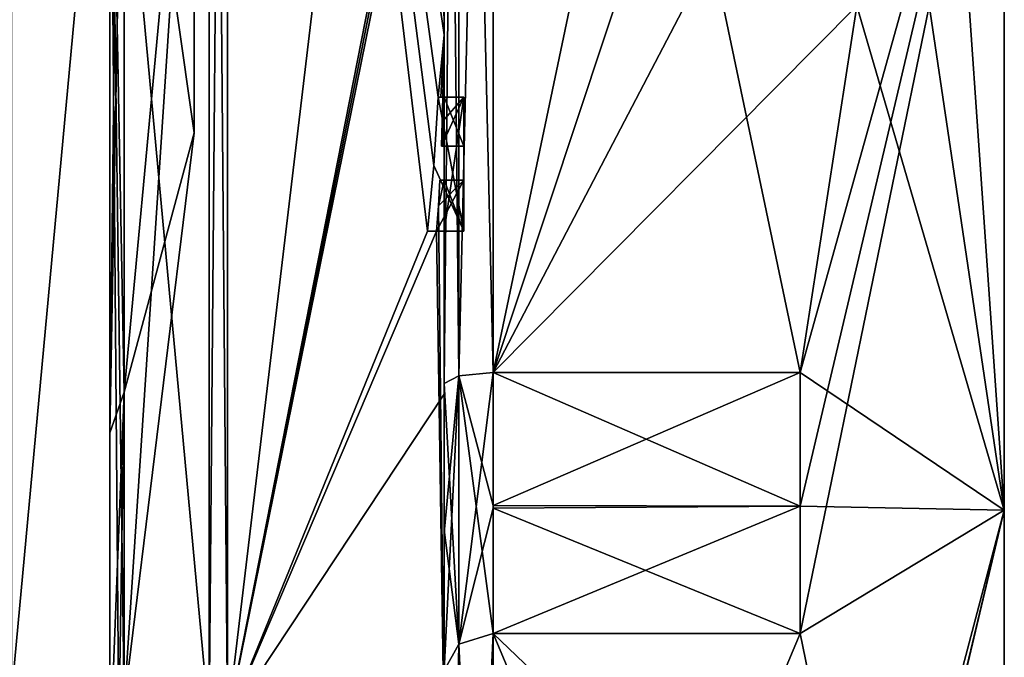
# Model space of a CAD drawing. Extents: x -23 to 1160, y -1799 to -1.
# Tile 97 of 216: x 1150.08 to 1160.1, y -1782.34 to -1775.85. Entities that reach past the tile are written whole.
import ezdxf

# ---------------------------------------------------------------- set-up
doc = ezdxf.new("R2010")
doc.units = 0
doc.header["$LTSCALE"] = 72.282644
for name, color, linetype in [('2014', 7, 'CONTINUOUS'), ('2015', 7, 'CONTINUOUS'), ('2016', 7, 'CONTINUOUS'), ('2017', 7, 'CONTINUOUS'), ('2018', 7, 'CONTINUOUS'), ('2021', 7, 'CONTINUOUS'), ('2026', 7, 'CONTINUOUS'), ('2027', 7, 'CONTINUOUS'), ('2028', 7, 'CONTINUOUS'), ('2029', 7, 'CONTINUOUS'), ('2032', 7, 'CONTINUOUS'), ('2033', 7, 'CONTINUOUS'), ('2034', 7, 'CONTINUOUS'), ('2066', 7, 'CONTINUOUS'), ('2067', 7, 'CONTINUOUS'), ('2093', 7, 'CONTINUOUS'), ('2096', 7, 'CONTINUOUS'), ('2097', 7, 'CONTINUOUS'), ('2098', 7, 'CONTINUOUS'), ('2106', 7, 'CONTINUOUS'), ('2107', 7, 'CONTINUOUS'), ('2108', 7, 'CONTINUOUS'), ('2109', 7, 'CONTINUOUS'), ('2110', 7, 'CONTINUOUS'), ('2111', 7, 'CONTINUOUS'), ('2112', 7, 'CONTINUOUS'), ('2113', 7, 'CONTINUOUS'), ('2114', 7, 'CONTINUOUS'), ('2115', 7, 'CONTINUOUS'), ('2116', 7, 'CONTINUOUS'), ('2187', 7, 'CONTINUOUS'), ('2190', 7, 'CONTINUOUS'), ('2192', 7, 'CONTINUOUS'), ('2195', 7, 'CONTINUOUS'), ('2197', 7, 'CONTINUOUS'), ('2198', 7, 'CONTINUOUS'), ('2199', 7, 'CONTINUOUS'), ('2200', 7, 'CONTINUOUS')]:
    doc.layers.add(name, color=color, linetype=linetype)

msp = doc.modelspace()

# ---------------------------------------------------------------- linework, layer by layer
at = {"layer": '2014', "linetype": 'CONTINUOUS'}
for points in [[(1160.1, -1759.5), (1160.1, -1763.161, 8.839), (1160.1, -1784.5), (1160.1, -1759.5)], [(1160.1, -1763.161, -8.839), (1160.1, -1759.5), (1160.1, -1780.839, -8.839), (1160.1, -1763.161, -8.839)], [(1160.1, -1780.839, -8.839), (1160.1, -1759.5), (1160.1, -1784.5), (1160.1, -1780.839, -8.839)], [(1160.1, -1763.161, 8.839), (1160.1, -1772, 12.5), (1160.1, -1780.839, 8.839), (1160.1, -1763.161, 8.839)], [(1160.1, -1784.5), (1160.1, -1763.161, 8.839), (1160.1, -1780.839, 8.839), (1160.1, -1784.5)], [(1160.1, -1772, -12.5), (1160.1, -1763.161, -8.839), (1160.1, -1780.839, -8.839), (1160.1, -1772, -12.5)]]:
    msp.add_3dface(points, dxfattribs=at)
at = {"layer": '2015', "linetype": 'CONTINUOUS'}
for points in [[(1154.9, -1764.56, 15.95), (1154.9, -1779.44, 15.95), (1158.023, -1764.56, 15.95), (1154.9, -1764.56, 15.95)], [(1158.023, -1764.56, 15.95), (1154.9, -1779.44, 15.95), (1158.598, -1768.292, 15.95), (1158.023, -1764.56, 15.95)], [(1158.598, -1768.292, 15.95), (1154.9, -1779.44, 15.95), (1158.786, -1772, 15.95), (1158.598, -1768.292, 15.95)], [(1158.786, -1772, 15.95), (1154.9, -1779.44, 15.95), (1158.598, -1775.71, 15.95), (1158.786, -1772, 15.95)], [(1158.598, -1775.71, 15.95), (1154.9, -1779.44, 15.95), (1158.023, -1779.44, 15.95), (1158.598, -1775.71, 15.95)]]:
    msp.add_3dface(points, dxfattribs=at)
at = {"layer": '2016', "linetype": 'CONTINUOUS'}
for points in [[(1154.9, -1782.093, 14.418), (1154.9, -1789.533, 1.532), (1158.023, -1782.093, 14.418), (1154.9, -1782.093, 14.418)], [(1158.023, -1782.093, 14.418), (1154.9, -1789.533, 1.532), (1158.786, -1785.813, 7.975), (1158.023, -1782.093, 14.418)]]:
    msp.add_3dface(points, dxfattribs=at)
at = {"layer": '2017', "linetype": 'CONTINUOUS'}
for points in [[(1154.9, -1789.533, -1.532), (1154.9, -1782.093, -14.418), (1158.023, -1789.533, -1.532), (1154.9, -1789.533, -1.532)], [(1158.023, -1789.533, -1.532), (1154.9, -1782.093, -14.418), (1158.786, -1785.813, -7.975), (1158.023, -1789.533, -1.532)], [(1158.786, -1785.813, -7.975), (1154.9, -1782.093, -14.418), (1158.023, -1782.093, -14.418), (1158.786, -1785.813, -7.975)]]:
    msp.add_3dface(points, dxfattribs=at)
at = {"layer": '2018', "linetype": 'CONTINUOUS'}
for points in [[(1154.9, -1779.44, -15.95), (1154.9, -1764.56, -15.95), (1158.023, -1779.44, -15.95), (1154.9, -1779.44, -15.95)], [(1158.023, -1779.44, -15.95), (1154.9, -1764.56, -15.95), (1158.598, -1775.708, -15.95), (1158.023, -1779.44, -15.95)]]:
    msp.add_3dface(points, dxfattribs=at)
at = {"layer": '2021', "linetype": 'CONTINUOUS'}
for points in [[(1154.4, -1779.55, -16.45), (1154.4, -1765.736, -16.5), (1154.4, -1764.45, -16.45), (1154.4, -1779.55, -16.45)], [(1154.4, -1764.45, 16.45), (1154.4, -1773.051, 16.5), (1154.4, -1779.55, 16.45), (1154.4, -1764.45, 16.45)], [(1154.4, -1766.13, -16.5), (1154.4, -1765.736, -16.5), (1154.4, -1779.55, -16.45), (1154.4, -1766.13, -16.5)], [(1154.4, -1767.565, -16.5), (1154.4, -1766.13, -16.5), (1154.4, -1779.55, -16.45), (1154.4, -1767.565, -16.5)], [(1154.4, -1767.958, -16.5), (1154.4, -1767.565, -16.5), (1154.4, -1779.55, -16.45), (1154.4, -1767.958, -16.5)], [(1154.4, -1769.878, -16.5), (1154.4, -1767.958, -16.5), (1154.4, -1779.55, -16.45), (1154.4, -1769.878, -16.5)], [(1154.4, -1770.227, -16.5), (1154.4, -1769.878, -16.5), (1154.4, -1779.55, -16.45), (1154.4, -1770.227, -16.5)], [(1154.4, -1771.864, -16.5), (1154.4, -1770.227, -16.5), (1154.4, -1779.55, -16.45), (1154.4, -1771.864, -16.5)], [(1154.4, -1772.283, -16.5), (1154.4, -1771.864, -16.5), (1154.4, -1779.55, -16.45), (1154.4, -1772.283, -16.5)], [(1154.4, -1772.126, 19.5), (1154.4, -1779.661, 17.932), (1154.4, -1772.126, 16.783), (1154.4, -1772.126, 19.5)], [(1154.4, -1772.126, 16.783), (1154.4, -1779.661, 17.932), (1154.4, -1773.051, 16.783), (1154.4, -1772.126, 16.783)], [(1154.4, -1773.588, -16.5), (1154.4, -1772.283, -16.5), (1154.4, -1779.55, -16.45), (1154.4, -1773.588, -16.5)], [(1154.4, -1773.051, 16.783), (1154.4, -1779.661, 17.932), (1154.4, -1773.051, 16.5), (1154.4, -1773.051, 16.783)], [(1154.4, -1773.051, 16.5), (1154.4, -1779.661, 17.932), (1154.4, -1779.55, 16.45), (1154.4, -1773.051, 16.5)], [(1154.4, -1775.789, -16.5), (1154.4, -1773.588, -16.5), (1154.4, -1779.55, -16.45), (1154.4, -1775.789, -16.5)], [(1154.4, -1774.86, -19.289), (1154.4, -1775.789, -16.783), (1154.4, -1776.004, -19.084), (1154.4, -1774.86, -19.289)], [(1154.4, -1775.789, -16.783), (1154.4, -1775.789, -16.5), (1154.4, -1776.637, -16.5), (1154.4, -1775.789, -16.783)], [(1154.4, -1776.637, -16.5), (1154.4, -1775.789, -16.5), (1154.4, -1779.55, -16.45), (1154.4, -1776.637, -16.5)], [(1154.4, -1776.004, -19.084), (1154.4, -1775.789, -16.783), (1154.4, -1776.637, -16.5), (1154.4, -1776.004, -19.084)], [(1154.4, -1777.135, -18.812), (1154.4, -1776.004, -19.084), (1154.4, -1777.135, -16.804), (1154.4, -1777.135, -18.812)], [(1154.4, -1777.135, -16.804), (1154.4, -1776.004, -19.084), (1154.4, -1776.637, -16.804), (1154.4, -1777.135, -16.804)], [(1154.4, -1776.637, -16.804), (1154.4, -1776.004, -19.084), (1154.4, -1776.637, -16.5), (1154.4, -1776.637, -16.804)], [(1154.4, -1778, -16.5), (1154.4, -1776.637, -16.5), (1154.4, -1779.55, -16.45), (1154.4, -1778, -16.5)], [(1154.4, -1777.483, -16.804), (1154.4, -1778, -16.804), (1154.4, -1777.483, -18.713), (1154.4, -1777.483, -16.804)], [(1154.4, -1777.483, -18.713), (1154.4, -1778, -16.804), (1154.4, -1779.55, -16.45), (1154.4, -1777.483, -18.713)], [(1154.4, -1783.157, -15.993), (1154.4, -1777.483, -18.713), (1154.4, -1782.471, -14.764), (1154.4, -1783.157, -15.993)], [(1154.4, -1782.471, -14.764), (1154.4, -1777.483, -18.713), (1154.4, -1781.07, -15.663), (1154.4, -1782.471, -14.764)], [(1154.4, -1781.07, -15.663), (1154.4, -1777.483, -18.713), (1154.4, -1779.55, -16.45), (1154.4, -1781.07, -15.663)], [(1154.4, -1778, -16.804), (1154.4, -1778, -16.5), (1154.4, -1779.55, -16.45), (1154.4, -1778, -16.804)], [(1154.4, -1779.55, 16.45), (1154.4, -1779.661, 17.932), (1154.4, -1781.039, 15.681), (1154.4, -1779.55, 16.45)], [(1154.4, -1779.661, 17.932), (1154.4, -1786.004, 13.57), (1154.4, -1781.039, 15.681), (1154.4, -1779.661, 17.932)], [(1154.4, -1781.039, 15.681), (1154.4, -1786.004, 13.57), (1154.4, -1782.471, 14.764), (1154.4, -1781.039, 15.681)]]:
    msp.add_3dface(points, dxfattribs=at)
at = {"layer": '2026', "linetype": 'CONTINUOUS'}
for points in [[(1152.195, -1782.991, 19.037), (1154.4, -1764.48, 17.992), (1152.195, -1761.009, 19.037), (1152.195, -1782.991, 19.037)], [(1154.4, -1771.779, 19.499), (1154.4, -1764.48, 17.992), (1152.195, -1782.991, 19.037), (1154.4, -1771.779, 19.499)], [(1154.4, -1771.952, 19.5), (1154.4, -1771.779, 19.499), (1152.195, -1782.991, 19.037), (1154.4, -1771.952, 19.5)], [(1154.4, -1772.126, 19.5), (1154.4, -1771.952, 19.5), (1152.195, -1782.991, 19.037), (1154.4, -1772.126, 19.5)], [(1154.4, -1779.661, 17.932), (1154.4, -1772.126, 19.5), (1152.195, -1782.991, 19.037), (1154.4, -1779.661, 17.932)], [(1154.4, -1786.004, 13.57), (1154.4, -1779.661, 17.932), (1152.195, -1782.991, 19.037), (1154.4, -1786.004, 13.57)]]:
    msp.add_3dface(points, dxfattribs=at)
at = {"layer": '2027', "linetype": 'CONTINUOUS'}
for points in [[(1152.195, -1761.009, -19.037), (1154.4, -1776.004, -19.084), (1154.34, -1776.637, -19.5), (1152.195, -1761.009, -19.037)], [(1154.4, -1776.004, -19.084), (1152.195, -1761.009, -19.037), (1154.391, -1774.86, -19.5), (1154.4, -1776.004, -19.084)], [(1152.195, -1782.991, -19.037), (1152.195, -1761.009, -19.037), (1154.232, -1778, -19.5), (1152.195, -1782.991, -19.037)], [(1154.232, -1778, -19.5), (1152.195, -1761.009, -19.037), (1154.295, -1777.334, -19.5), (1154.232, -1778, -19.5)], [(1154.295, -1777.334, -19.5), (1152.195, -1761.009, -19.037), (1154.34, -1776.637, -19.5), (1154.295, -1777.334, -19.5)], [(1154.4, -1774.86, -19.289), (1154.4, -1776.004, -19.084), (1154.391, -1774.86, -19.5), (1154.4, -1774.86, -19.289)], [(1154.34, -1776.637, -19.5), (1154.4, -1776.004, -19.084), (1154.368, -1776.637, -19.349), (1154.34, -1776.637, -19.5)], [(1154.368, -1776.637, -19.349), (1154.4, -1776.004, -19.084), (1154.388, -1776.637, -19.196), (1154.368, -1776.637, -19.349)], [(1154.4, -1776.004, -19.084), (1154.4, -1777.135, -18.812), (1154.388, -1776.637, -19.196), (1154.4, -1776.004, -19.084)], [(1154.388, -1776.637, -19.196), (1154.4, -1777.135, -18.812), (1154.381, -1776.888, -19.196), (1154.388, -1776.637, -19.196)], [(1154.372, -1777.135, -19.196), (1154.381, -1776.888, -19.196), (1154.393, -1777.135, -19.005), (1154.372, -1777.135, -19.196)], [(1154.381, -1776.888, -19.196), (1154.4, -1777.135, -18.812), (1154.393, -1777.135, -19.005), (1154.381, -1776.888, -19.196)], [(1154.4, -1777.483, -18.713), (1154.4, -1783.157, -15.993), (1154.342, -1777.744, -19.196), (1154.4, -1777.483, -18.713)], [(1154.357, -1777.483, -19.196), (1154.4, -1777.483, -18.713), (1154.342, -1777.744, -19.196), (1154.357, -1777.483, -19.196)], [(1154.389, -1777.483, -18.956), (1154.4, -1777.483, -18.713), (1154.357, -1777.483, -19.196), (1154.389, -1777.483, -18.956)], [(1154.342, -1777.744, -19.196), (1154.4, -1783.157, -15.993), (1154.324, -1778, -19.196), (1154.342, -1777.744, -19.196)], [(1154.4, -1783.157, -15.993), (1152.195, -1782.991, -19.037), (1154.324, -1778, -19.196), (1154.4, -1783.157, -15.993)], [(1154.324, -1778, -19.196), (1152.195, -1782.991, -19.037), (1154.232, -1778, -19.5), (1154.324, -1778, -19.196)], [(1154.282, -1778, -19.35), (1154.324, -1778, -19.196), (1154.232, -1778, -19.5), (1154.282, -1778, -19.35)]]:
    msp.add_3dface(points, dxfattribs=at)
at = {"layer": '2028', "linetype": 'CONTINUOUS'}
for points in [[(1152.009, -1782.985, -19.026), (1150, -1761.279, -18.571), (1152.009, -1761.015, -19.026), (1152.009, -1782.985, -19.026)], [(1150, -1782.721, -18.571), (1150, -1761.279, -18.571), (1152.009, -1782.985, -19.026), (1150, -1782.721, -18.571)]]:
    msp.add_3dface(points, dxfattribs=at)
at = {"layer": '2029', "linetype": 'CONTINUOUS'}
for points in [[(1150, -1761.279, 18.571), (1150, -1782.721, 18.571), (1152.009, -1761.015, 19.026), (1150, -1761.279, 18.571)], [(1152.009, -1761.015, 19.026), (1150, -1782.721, 18.571), (1152.009, -1782.985, 19.026), (1152.009, -1761.015, 19.026)]]:
    msp.add_3dface(points, dxfattribs=at)
at = {"layer": '2032', "linetype": 'CONTINUOUS'}
for points in [[(1152.195, -1782.991, 19.037), (1152.195, -1761.009, 19.037), (1152.009, -1782.985, 19.026), (1152.195, -1782.991, 19.037)], [(1152.195, -1761.009, 19.037), (1152.009, -1761.015, 19.026), (1152.009, -1782.985, 19.026), (1152.195, -1761.009, 19.037)]]:
    msp.add_3dface(points, dxfattribs=at)
at = {"layer": '2033', "linetype": 'CONTINUOUS'}
for points in [[(1152.195, -1761.009, -19.037), (1152.195, -1782.991, -19.037), (1152.009, -1761.015, -19.026), (1152.195, -1761.009, -19.037)], [(1152.195, -1782.991, -19.037), (1152.009, -1782.985, -19.026), (1152.009, -1761.015, -19.026), (1152.195, -1782.991, -19.037)]]:
    msp.add_3dface(points, dxfattribs=at)
at = {"layer": '2034', "linetype": 'CONTINUOUS'}
for points in [[(1160.1, -1780.839, 8.839), (1160.1, -1772, 12.5), (1158.023, -1782.093, 14.418), (1160.1, -1780.839, 8.839)], [(1160.1, -1772, 12.5), (1158.598, -1775.71, 15.95), (1158.023, -1779.44, 15.95), (1160.1, -1772, 12.5)], [(1160.1, -1772, 12.5), (1158.023, -1779.44, 15.95), (1158.023, -1780.8, 15.242), (1160.1, -1772, 12.5)], [(1158.023, -1782.093, 14.418), (1160.1, -1772, 12.5), (1158.023, -1780.8, 15.242), (1158.023, -1782.093, 14.418)], [(1160.1, -1780.839, -8.839), (1158.598, -1775.708, -15.95), (1158.786, -1772, -15.95), (1160.1, -1780.839, -8.839)], [(1160.1, -1780.839, -8.839), (1158.786, -1772, -15.95), (1159.483, -1772, -14.24), (1160.1, -1780.839, -8.839)], [(1160.1, -1772, -12.5), (1160.1, -1780.839, -8.839), (1159.483, -1772, -14.24), (1160.1, -1772, -12.5)], [(1160.1, -1780.839, -8.839), (1158.023, -1779.44, -15.95), (1158.598, -1775.708, -15.95), (1160.1, -1780.839, -8.839)], [(1158.023, -1779.44, -15.95), (1160.1, -1780.839, -8.839), (1158.023, -1780.8, -15.242), (1158.023, -1779.44, -15.95)], [(1160.1, -1780.839, -8.839), (1158.023, -1782.093, -14.418), (1158.023, -1780.8, -15.242), (1160.1, -1780.839, -8.839)], [(1160.1, -1780.839, -8.839), (1158.786, -1785.813, -7.975), (1158.023, -1782.093, -14.418), (1160.1, -1780.839, -8.839)], [(1160.1, -1784.5), (1160.1, -1780.839, 8.839), (1158.023, -1789.6), (1160.1, -1784.5)], [(1160.1, -1780.839, 8.839), (1158.023, -1782.093, 14.418), (1158.786, -1785.813, 7.975), (1160.1, -1780.839, 8.839)], [(1160.1, -1780.839, 8.839), (1158.786, -1785.813, 7.975), (1158.023, -1789.533, 1.532), (1160.1, -1780.839, 8.839)], [(1160.1, -1780.839, 8.839), (1158.023, -1789.533, 1.532), (1158.023, -1789.6), (1160.1, -1780.839, 8.839)], [(1160.1, -1780.839, -8.839), (1160.1, -1784.5), (1158.786, -1785.813, -7.975), (1160.1, -1780.839, -8.839)]]:
    msp.add_3dface(points, dxfattribs=at)
at = {"layer": '2066', "linetype": 'CONTINUOUS'}
for points in [[(1154.6, -1776.637, -19.5), (1154.6, -1776.637, -19.196), (1154.6, -1777.135, -19.196), (1154.6, -1776.637, -19.5)], [(1154.6, -1778, -19.5), (1154.6, -1776.637, -19.5), (1154.6, -1778, -19.196), (1154.6, -1778, -19.5)], [(1154.6, -1778, -19.196), (1154.6, -1776.637, -19.5), (1154.6, -1777.483, -19.196), (1154.6, -1778, -19.196)], [(1154.6, -1777.483, -19.196), (1154.6, -1776.637, -19.5), (1154.6, -1777.135, -19.196), (1154.6, -1777.483, -19.196)], [(1154.6, -1776.637, -16.5), (1154.6, -1778, -16.5), (1154.6, -1776.637, -16.804), (1154.6, -1776.637, -16.5)], [(1154.6, -1776.637, -16.804), (1154.6, -1778, -16.5), (1154.6, -1777.135, -16.804), (1154.6, -1776.637, -16.804)], [(1154.6, -1777.483, -16.804), (1154.6, -1777.483, -19.196), (1154.6, -1777.135, -19.196), (1154.6, -1777.483, -16.804)], [(1154.6, -1778, -16.5), (1154.6, -1777.483, -16.804), (1154.6, -1777.135, -16.804), (1154.6, -1778, -16.5)], [(1154.6, -1777.135, -16.804), (1154.6, -1777.483, -16.804), (1154.6, -1777.135, -19.196), (1154.6, -1777.135, -16.804)], [(1154.6, -1778, -16.804), (1154.6, -1777.483, -16.804), (1154.6, -1778, -16.5), (1154.6, -1778, -16.804)]]:
    msp.add_3dface(points, dxfattribs=at)
at = {"layer": '2067', "linetype": 'CONTINUOUS'}
for points in [[(1154.34, -1776.637, -19.5), (1154.368, -1776.637, -19.349), (1154.6, -1776.637, -19.5), (1154.34, -1776.637, -19.5)], [(1154.368, -1776.637, -19.349), (1154.388, -1776.637, -19.196), (1154.6, -1776.637, -19.5), (1154.368, -1776.637, -19.349)], [(1154.388, -1776.637, -19.196), (1154.6, -1776.637, -19.196), (1154.6, -1776.637, -19.5), (1154.388, -1776.637, -19.196)]]:
    msp.add_3dface(points, dxfattribs=at)
at = {"layer": '2093', "linetype": 'CONTINUOUS'}
for points in [[(1154.4, -1779.55, -16.45), (1154.4, -1764.45, -16.45), (1154.549, -1764.528, -16.094), (1154.4, -1779.55, -16.45)], [(1154.4, -1779.55, -16.45), (1154.549, -1764.528, -16.094), (1154.549, -1779.472, -16.094), (1154.4, -1779.55, -16.45)], [(1154.549, -1764.528, -16.094), (1154.9, -1764.56, -15.95), (1154.549, -1779.472, -16.094), (1154.549, -1764.528, -16.094)], [(1154.9, -1764.56, -15.95), (1154.9, -1779.44, -15.95), (1154.549, -1779.472, -16.094), (1154.9, -1764.56, -15.95)]]:
    msp.add_3dface(points, dxfattribs=at)
at = {"layer": '2096', "linetype": 'CONTINUOUS'}
for points in [[(1154.4, -1764.45, 16.45), (1154.4, -1779.55, 16.45), (1154.549, -1779.472, 16.094), (1154.4, -1764.45, 16.45)], [(1154.4, -1764.45, 16.45), (1154.549, -1779.472, 16.094), (1154.549, -1764.528, 16.094), (1154.4, -1764.45, 16.45)], [(1154.9, -1779.44, 15.95), (1154.9, -1764.56, 15.95), (1154.549, -1764.528, 16.094), (1154.9, -1779.44, 15.95)], [(1154.549, -1779.472, 16.094), (1154.9, -1779.44, 15.95), (1154.549, -1764.528, 16.094), (1154.549, -1779.472, 16.094)]]:
    msp.add_3dface(points, dxfattribs=at)
at = {"layer": '2097', "linetype": 'CONTINUOUS'}
for points in [[(1154.9, -1789.533, 1.532), (1154.9, -1782.093, 14.418), (1154.549, -1782.202, 14.518), (1154.9, -1789.533, 1.532)], [(1154.4, -1782.471, 14.764), (1154.549, -1789.674, 1.576), (1154.549, -1782.202, 14.518), (1154.4, -1782.471, 14.764)], [(1154.549, -1789.674, 1.576), (1154.9, -1789.533, 1.532), (1154.549, -1782.202, 14.518), (1154.549, -1789.674, 1.576)]]:
    msp.add_3dface(points, dxfattribs=at)
at = {"layer": '2098', "linetype": 'CONTINUOUS'}
for points in [[(1154.9, -1782.093, -14.418), (1154.9, -1789.533, -1.532), (1154.549, -1789.674, -1.576), (1154.9, -1782.093, -14.418)], [(1154.549, -1782.202, -14.518), (1154.9, -1782.093, -14.418), (1154.549, -1789.674, -1.576), (1154.549, -1782.202, -14.518)], [(1154.4, -1790.021, -1.686), (1154.4, -1782.471, -14.764), (1154.549, -1782.202, -14.518), (1154.4, -1790.021, -1.686)], [(1154.4, -1790.021, -1.686), (1154.549, -1782.202, -14.518), (1154.549, -1789.674, -1.576), (1154.4, -1790.021, -1.686)]]:
    msp.add_3dface(points, dxfattribs=at)
at = {"layer": '2106', "linetype": 'CONTINUOUS'}
for points in [[(1154.381, -1776.888, -19.196), (1154.372, -1777.135, -19.196), (1154.6, -1776.637, -19.196), (1154.381, -1776.888, -19.196)], [(1154.6, -1776.637, -19.196), (1154.372, -1777.135, -19.196), (1154.6, -1777.135, -19.196), (1154.6, -1776.637, -19.196)], [(1154.388, -1776.637, -19.196), (1154.381, -1776.888, -19.196), (1154.6, -1776.637, -19.196), (1154.388, -1776.637, -19.196)]]:
    msp.add_3dface(points, dxfattribs=at)
at = {"layer": '2107', "linetype": 'CONTINUOUS'}
for points in [[(1154.372, -1777.135, -19.196), (1154.393, -1777.135, -19.005), (1154.6, -1777.135, -19.196), (1154.372, -1777.135, -19.196)], [(1154.393, -1777.135, -19.005), (1154.4, -1777.135, -18.812), (1154.6, -1777.135, -19.196), (1154.393, -1777.135, -19.005)], [(1154.4, -1777.135, -18.812), (1154.4, -1777.135, -16.804), (1154.6, -1777.135, -19.196), (1154.4, -1777.135, -18.812)], [(1154.4, -1777.135, -16.804), (1154.6, -1777.135, -16.804), (1154.6, -1777.135, -19.196), (1154.4, -1777.135, -16.804)]]:
    msp.add_3dface(points, dxfattribs=at)
at = {"layer": '2108', "linetype": 'CONTINUOUS'}
for points in [[(1154.4, -1777.135, -16.804), (1154.4, -1776.637, -16.804), (1154.6, -1777.135, -16.804), (1154.4, -1777.135, -16.804)], [(1154.4, -1776.637, -16.804), (1154.6, -1776.637, -16.804), (1154.6, -1777.135, -16.804), (1154.4, -1776.637, -16.804)]]:
    msp.add_3dface(points, dxfattribs=at)
at = {"layer": '2109', "linetype": 'CONTINUOUS'}
for points in [[(1154.4, -1776.637, -16.804), (1154.4, -1776.637, -16.5), (1154.6, -1776.637, -16.804), (1154.4, -1776.637, -16.804)], [(1154.4, -1776.637, -16.5), (1154.6, -1776.637, -16.5), (1154.6, -1776.637, -16.804), (1154.4, -1776.637, -16.5)]]:
    msp.add_3dface(points, dxfattribs=at)
at = {"layer": '2110', "linetype": 'CONTINUOUS'}
for points in [[(1154.4, -1776.637, -16.5), (1154.4, -1778, -16.5), (1154.6, -1776.637, -16.5), (1154.4, -1776.637, -16.5)], [(1154.4, -1778, -16.5), (1154.6, -1778, -16.5), (1154.6, -1776.637, -16.5), (1154.4, -1778, -16.5)]]:
    msp.add_3dface(points, dxfattribs=at)
at = {"layer": '2111', "linetype": 'CONTINUOUS'}
for points in [[(1154.4, -1778, -16.5), (1154.4, -1778, -16.804), (1154.6, -1778, -16.5), (1154.4, -1778, -16.5)], [(1154.4, -1778, -16.804), (1154.6, -1778, -16.804), (1154.6, -1778, -16.5), (1154.4, -1778, -16.804)]]:
    msp.add_3dface(points, dxfattribs=at)
at = {"layer": '2112', "linetype": 'CONTINUOUS'}
for points in [[(1154.4, -1778, -16.804), (1154.4, -1777.483, -16.804), (1154.6, -1778, -16.804), (1154.4, -1778, -16.804)], [(1154.4, -1777.483, -16.804), (1154.6, -1777.483, -16.804), (1154.6, -1778, -16.804), (1154.4, -1777.483, -16.804)]]:
    msp.add_3dface(points, dxfattribs=at)
at = {"layer": '2113', "linetype": 'CONTINUOUS'}
for points in [[(1154.389, -1777.483, -18.956), (1154.357, -1777.483, -19.196), (1154.6, -1777.483, -19.196), (1154.389, -1777.483, -18.956)], [(1154.4, -1777.483, -18.713), (1154.389, -1777.483, -18.956), (1154.6, -1777.483, -16.804), (1154.4, -1777.483, -18.713)], [(1154.389, -1777.483, -18.956), (1154.6, -1777.483, -19.196), (1154.6, -1777.483, -16.804), (1154.389, -1777.483, -18.956)], [(1154.4, -1777.483, -16.804), (1154.4, -1777.483, -18.713), (1154.6, -1777.483, -16.804), (1154.4, -1777.483, -16.804)]]:
    msp.add_3dface(points, dxfattribs=at)
at = {"layer": '2114', "linetype": 'CONTINUOUS'}
for points in [[(1154.342, -1777.744, -19.196), (1154.324, -1778, -19.196), (1154.6, -1777.483, -19.196), (1154.342, -1777.744, -19.196)], [(1154.324, -1778, -19.196), (1154.6, -1778, -19.196), (1154.6, -1777.483, -19.196), (1154.324, -1778, -19.196)], [(1154.357, -1777.483, -19.196), (1154.342, -1777.744, -19.196), (1154.6, -1777.483, -19.196), (1154.357, -1777.483, -19.196)]]:
    msp.add_3dface(points, dxfattribs=at)
at = {"layer": '2115', "linetype": 'CONTINUOUS'}
for points in [[(1154.282, -1778, -19.35), (1154.232, -1778, -19.5), (1154.6, -1778, -19.5), (1154.282, -1778, -19.35)], [(1154.324, -1778, -19.196), (1154.282, -1778, -19.35), (1154.6, -1778, -19.5), (1154.324, -1778, -19.196)], [(1154.324, -1778, -19.196), (1154.6, -1778, -19.5), (1154.6, -1778, -19.196), (1154.324, -1778, -19.196)]]:
    msp.add_3dface(points, dxfattribs=at)
at = {"layer": '2116', "linetype": 'CONTINUOUS'}
for points in [[(1154.295, -1777.334, -19.5), (1154.34, -1776.637, -19.5), (1154.6, -1778, -19.5), (1154.295, -1777.334, -19.5)], [(1154.34, -1776.637, -19.5), (1154.6, -1776.637, -19.5), (1154.6, -1778, -19.5), (1154.34, -1776.637, -19.5)], [(1154.232, -1778, -19.5), (1154.295, -1777.334, -19.5), (1154.6, -1778, -19.5), (1154.232, -1778, -19.5)]]:
    msp.add_3dface(points, dxfattribs=at)
at = {"layer": '2187', "linetype": 'CONTINUOUS'}
for points in [[(1158.023, -1779.44, 15.95), (1154.9, -1779.44, 15.95), (1154.9, -1780.791, 15.248), (1158.023, -1779.44, 15.95)], [(1158.023, -1780.8, 15.242), (1158.023, -1779.44, 15.95), (1154.9, -1780.791, 15.248), (1158.023, -1780.8, 15.242)], [(1154.9, -1779.44, -15.95), (1158.023, -1779.44, -15.95), (1158.023, -1780.8, -15.242), (1154.9, -1779.44, -15.95)], [(1154.9, -1779.44, -15.95), (1158.023, -1780.8, -15.242), (1154.9, -1780.819, -15.231), (1154.9, -1779.44, -15.95)], [(1154.9, -1782.093, 14.418), (1158.023, -1780.8, 15.242), (1154.9, -1780.791, 15.248), (1154.9, -1782.093, 14.418)], [(1154.9, -1782.093, 14.418), (1158.023, -1782.093, 14.418), (1158.023, -1780.8, 15.242), (1154.9, -1782.093, 14.418)], [(1158.023, -1780.8, -15.242), (1158.023, -1782.093, -14.418), (1154.9, -1780.819, -15.231), (1158.023, -1780.8, -15.242)], [(1158.023, -1782.093, -14.418), (1154.9, -1782.093, -14.418), (1154.9, -1780.819, -15.231), (1158.023, -1782.093, -14.418)]]:
    msp.add_3dface(points, dxfattribs=at)
at = {"layer": '2190', "linetype": 'CONTINUOUS'}
for points in [[(1154.4, -1779.55, 16.45), (1154.549, -1782.202, 14.518), (1154.549, -1779.472, 16.094), (1154.4, -1779.55, 16.45)], [(1154.9, -1780.791, 15.248), (1154.9, -1779.44, 15.95), (1154.549, -1779.472, 16.094), (1154.9, -1780.791, 15.248)], [(1154.9, -1782.093, 14.418), (1154.9, -1780.791, 15.248), (1154.549, -1779.472, 16.094), (1154.9, -1782.093, 14.418)], [(1154.549, -1782.202, 14.518), (1154.9, -1782.093, 14.418), (1154.549, -1779.472, 16.094), (1154.549, -1782.202, 14.518)], [(1154.4, -1779.55, 16.45), (1154.4, -1781.039, 15.681), (1154.549, -1782.202, 14.518), (1154.4, -1779.55, 16.45)], [(1154.4, -1781.039, 15.681), (1154.4, -1782.471, 14.764), (1154.549, -1782.202, 14.518), (1154.4, -1781.039, 15.681)]]:
    msp.add_3dface(points, dxfattribs=at)
at = {"layer": '2192', "linetype": 'CONTINUOUS'}
for points in [[(1154.4, -1782.471, -14.764), (1154.4, -1781.07, -15.663), (1154.549, -1779.472, -16.094), (1154.4, -1782.471, -14.764)], [(1154.4, -1782.471, -14.764), (1154.549, -1779.472, -16.094), (1154.549, -1782.202, -14.518), (1154.4, -1782.471, -14.764)], [(1154.4, -1781.07, -15.663), (1154.4, -1779.55, -16.45), (1154.549, -1779.472, -16.094), (1154.4, -1781.07, -15.663)], [(1154.9, -1779.44, -15.95), (1154.9, -1780.819, -15.231), (1154.549, -1782.202, -14.518), (1154.9, -1779.44, -15.95)], [(1154.549, -1779.472, -16.094), (1154.9, -1779.44, -15.95), (1154.549, -1782.202, -14.518), (1154.549, -1779.472, -16.094)], [(1154.9, -1780.819, -15.231), (1154.9, -1782.093, -14.418), (1154.549, -1782.202, -14.518), (1154.9, -1780.819, -15.231)]]:
    msp.add_3dface(points, dxfattribs=at)
at = {"layer": '2195', "linetype": 'CONTINUOUS'}
msp.add_3dface([(1151.857, -1777), (1151.857, -1772, 5), (1151.857, -1772, -5), (1151.857, -1777)], dxfattribs=at)
at = {"layer": '2197', "linetype": 'CONTINUOUS'}
for points in [[(1151.857, -1772, 5), (1151.857, -1777), (1151.144, -1772, 10.805), (1151.857, -1772, 5)], [(1151.857, -1777), (1151.857, -1772, -5), (1151.144, -1782.805), (1151.857, -1777)], [(1151.144, -1772, 10.805), (1151.857, -1777), (1151.144, -1779.64, 7.64), (1151.144, -1772, 10.805)], [(1151.857, -1772, -5), (1151.144, -1772, -10.805), (1151.144, -1779.64, -7.64), (1151.857, -1772, -5)], [(1151.144, -1782.805), (1151.857, -1772, -5), (1151.144, -1779.64, -7.64), (1151.144, -1782.805)], [(1151.144, -1779.64, 7.64), (1151.857, -1777), (1151.144, -1782.805), (1151.144, -1779.64, 7.64)]]:
    msp.add_3dface(points, dxfattribs=at)
at = {"layer": '2198', "linetype": 'CONTINUOUS'}
for points in [[(1151.09, -1783.101, 0), (1151, -1783.388, 0), (1151, -1771.999, 11.388), (1151.09, -1783.101, 0)], [(1151.144, -1782.805), (1151.09, -1783.101, 0), (1151, -1771.999, 11.388), (1151.144, -1782.805)], [(1151.144, -1772, 10.805), (1151.144, -1779.64, 7.64), (1151, -1771.999, 11.388), (1151.144, -1772, 10.805)], [(1151.144, -1779.64, 7.64), (1151.144, -1782.805), (1151, -1771.999, 11.388), (1151.144, -1779.64, 7.64)]]:
    msp.add_3dface(points, dxfattribs=at)
at = {"layer": '2199', "linetype": 'CONTINUOUS'}
for points in [[(1151, -1772, -11.388), (1151, -1780.052, -8.052), (1151.09, -1772, -11.101), (1151, -1772, -11.388)], [(1151.144, -1779.64, -7.64), (1151.144, -1772, -10.805), (1151, -1780.052, -8.052), (1151.144, -1779.64, -7.64)], [(1151, -1780.052, -8.052), (1151.144, -1772, -10.805), (1151.09, -1772, -11.101), (1151, -1780.052, -8.052)], [(1151.144, -1779.64, -7.64), (1151, -1783.388, 0), (1151.09, -1783.101, 0), (1151.144, -1779.64, -7.64)], [(1151, -1783.388, 0), (1151.144, -1779.64, -7.64), (1151, -1780.052, -8.052), (1151, -1783.388, 0)], [(1151.144, -1782.805), (1151.144, -1779.64, -7.64), (1151.09, -1783.101, 0), (1151.144, -1782.805)]]:
    msp.add_3dface(points, dxfattribs=at)
at = {"layer": '2200', "linetype": 'CONTINUOUS'}
for points in [[(1151, -1780.052, -8.052), (1151, -1772, -11.388), (1151, -1760.612, 0.001), (1151, -1780.052, -8.052)], [(1151, -1783.388, 0), (1151, -1760.612, 0.001), (1151, -1771.999, 11.388), (1151, -1783.388, 0)], [(1151, -1783.388, 0), (1151, -1780.052, -8.052), (1151, -1760.612, 0.001), (1151, -1783.388, 0)]]:
    msp.add_3dface(points, dxfattribs=at)

doc.saveas('drawing.dxf')
